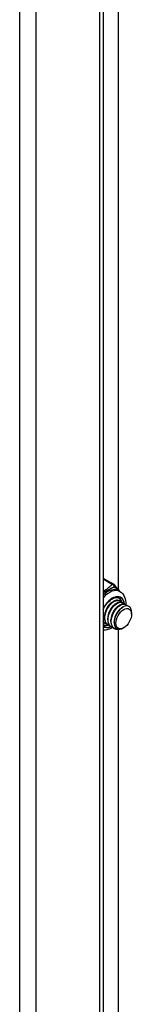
# Model space of a CAD drawing. Header units: inches. Extents: x 18 to 430, y 47 to 208.
# Tile 107 of 112: x 391.629 to 392.609, y 164.296 to 172.843. Entities that reach past the tile are written whole.
import ezdxf

# ---------------------------------------------------------------- set-up
doc = ezdxf.new("R2010")
doc.units = ezdxf.units.IN
doc.header["$MEASUREMENT"] = 0
doc.layers.add('Visible Edges(ANSI)', color=7, linetype='Continuous', lineweight=25)
doc.layers.add('Visible Tangent Edges(ANSI)', color=7, linetype='Continuous', lineweight=25)

msp = doc.modelspace()

# ---------------------------------------------------------------- linework, layer by layer
at = {"layer": 'Visible Edges(ANSI)'}
for p, q in [((392.3543, 180.9052), (392.3543, 152.7971)), ((392.49, 167.8925), (392.49, 174.8321)), ((392.3639, 167.9899), (392.4476, 167.9417)), ((392.4872, 167.8863), (392.5012, 167.8783)), ((392.4342, 167.7863), (392.4467, 167.7936)), ((392.4621, 167.7703), (392.4746, 167.7775)), ((392.4972, 167.7988), (392.5, 167.7972)), ((392.5251, 167.7828), (392.5279, 167.7811)), ((392.4899, 167.7542), (392.5024, 167.7615)), ((392.5178, 167.7382), (392.5275, 167.7438)), ((392.5529, 167.7667), (392.5557, 167.7651)), ((392.6026, 167.6827), (392.6026, 167.6987)), ((392.3674, 167.65), (392.3674, 167.6645)), ((392.3953, 167.634), (392.3953, 167.6484)), ((392.4232, 167.6179), (392.4231, 167.6324)), ((392.451, 167.6091), (392.451, 167.6163)), ((392.3605, 167.589), (392.3543, 167.5935)), ((392.3674, 167.6055), (392.3702, 167.6039)), ((392.3952, 167.5895), (392.398, 167.5879)), ((392.4231, 167.5734), (392.4259, 167.5718)), ((392.4509, 167.5574), (392.4537, 167.5558)), ((392.49, 160.611), (392.49, 167.5506)), ((392.5346, 167.5647), (392.5306, 167.5623))]:
    msp.add_line(p, q, dxfattribs=at)
at = {"layer": 'Visible Edges(ANSI)', "flags": 128}
for points in [[(392.4536, 167.9364), (392.4585, 167.93), (392.4641, 167.9231), (392.4764, 167.9086), (392.489, 167.8936), (392.495, 167.8861), (392.5005, 167.8787)], [(392.5012, 167.8783), (392.5143, 167.869), (392.5256, 167.8576), (392.5348, 167.8446), (392.5418, 167.8304), (392.5468, 167.8154), (392.55, 167.7999), (392.5514, 167.7839), (392.5514, 167.7675)], [(392.3543, 167.7212), (392.3609, 167.7346), (392.3684, 167.7476), (392.3767, 167.7601), (392.3856, 167.7719), (392.3951, 167.7828), (392.405, 167.7927), (392.4151, 167.8014), (392.4254, 167.809), (392.4356, 167.8152), (392.4456, 167.8201), (392.4553, 167.8235), (392.4644, 167.8256), (392.473, 167.8263), (392.4808, 167.8257), (392.4878, 167.8239), (392.4941, 167.821)], [(392.4342, 167.7863), (392.43, 167.7836), (392.4257, 167.7806), (392.4215, 167.7773), (392.4173, 167.7737), (392.4131, 167.7698), (392.409, 167.7656), (392.4051, 167.7611), (392.4012, 167.7564), (392.3975, 167.7514), (392.394, 167.7462), (392.3906, 167.7408), (392.3874, 167.7353), (392.3843, 167.7296), (392.3815, 167.7238), (392.3789, 167.7179), (392.3766, 167.7119), (392.3745, 167.7059), (392.3726, 167.6998), (392.371, 167.6938), (392.3697, 167.6878), (392.3687, 167.6818), (392.368, 167.6759), (392.3676, 167.6702), (392.3675, 167.6645)], [(392.4972, 167.7988), (392.4897, 167.802), (392.4813, 167.8034), (392.4723, 167.803), (392.4627, 167.8007), (392.4527, 167.7967), (392.4426, 167.791), (392.4324, 167.7837), (392.4225, 167.7748), (392.4129, 167.7646), (392.4038, 167.7532), (392.3955, 167.7408), (392.388, 167.7277), (392.3815, 167.7139), (392.3762, 167.6998), (392.372, 167.6856), (392.3692, 167.6715), (392.3677, 167.6578), (392.3676, 167.6447), (392.3689, 167.6324), (392.3716, 167.6211), (392.3756, 167.611), (392.381, 167.6023), (392.3875, 167.5951), (392.3952, 167.5895)], [(392.4117, 167.5827), (392.4014, 167.5861), (392.3922, 167.5918), (392.3845, 167.5997), (392.3783, 167.6095), (392.3739, 167.6211), (392.3711, 167.6343), (392.3702, 167.6487), (392.3712, 167.664), (392.3739, 167.6799), (392.3783, 167.6961), (392.3843, 167.7122), (392.3917, 167.7278), (392.4005, 167.7426), (392.4103, 167.7564), (392.4209, 167.7687), (392.4321, 167.7794), (392.4436, 167.7882), (392.4552, 167.7949), (392.4665, 167.7994), (392.4773, 167.8016), (392.4874, 167.8014), (392.4965, 167.7989), (392.5044, 167.7941), (392.5109, 167.7872)], [(392.5251, 167.7828), (392.5175, 167.7859), (392.5092, 167.7873), (392.5001, 167.7869), (392.4905, 167.7847), (392.4806, 167.7807), (392.4704, 167.775), (392.4603, 167.7676), (392.4503, 167.7588), (392.4408, 167.7486), (392.4317, 167.7372), (392.4234, 167.7248), (392.4159, 167.7116), (392.4094, 167.6979), (392.404, 167.6838), (392.3999, 167.6695), (392.397, 167.6555), (392.3955, 167.6417), (392.3954, 167.6286), (392.3967, 167.6163), (392.3994, 167.605), (392.4035, 167.5949), (392.4088, 167.5862), (392.4154, 167.579), (392.4231, 167.5734)], [(392.4396, 167.5667), (392.4292, 167.5701), (392.4201, 167.5758), (392.4124, 167.5836), (392.4062, 167.5935), (392.4017, 167.6051), (392.399, 167.6182), (392.3981, 167.6326), (392.399, 167.6479), (392.4017, 167.6639), (392.4061, 167.68), (392.4121, 167.6961), (392.4196, 167.7117), (392.4283, 167.7266), (392.4381, 167.7404), (392.4487, 167.7527), (392.4599, 167.7634), (392.4715, 167.7722), (392.483, 167.7789), (392.4943, 167.7834), (392.5052, 167.7856), (392.5153, 167.7854), (392.5244, 167.7829), (392.5323, 167.7781), (392.5388, 167.7712)], [(392.4621, 167.7702), (392.4578, 167.7676), (392.4536, 167.7646), (392.4493, 167.7613), (392.4451, 167.7577), (392.441, 167.7537), (392.4369, 167.7495), (392.4329, 167.745), (392.4291, 167.7403), (392.4254, 167.7353), (392.4218, 167.7302), (392.4184, 167.7248), (392.4152, 167.7192), (392.4122, 167.7135), (392.4094, 167.7077), (392.4068, 167.7018), (392.4044, 167.6958), (392.4023, 167.6898), (392.4005, 167.6838), (392.3989, 167.6777), (392.3976, 167.6717), (392.3966, 167.6658), (392.3959, 167.6599), (392.3955, 167.6541), (392.3953, 167.6485)], [(392.4899, 167.7542), (392.4857, 167.7516), (392.4814, 167.7486), (392.4772, 167.7452), (392.473, 167.7416), (392.4688, 167.7377), (392.4648, 167.7335), (392.4608, 167.729), (392.4569, 167.7243), (392.4532, 167.7193), (392.4497, 167.7141), (392.4463, 167.7087), (392.4431, 167.7032), (392.4401, 167.6975), (392.4372, 167.6917), (392.4347, 167.6858), (392.4323, 167.6798), (392.4302, 167.6738), (392.4283, 167.6677), (392.4268, 167.6617), (392.4255, 167.6557), (392.4245, 167.6497), (392.4237, 167.6438), (392.4233, 167.6381), (392.4232, 167.6324)], [(392.5529, 167.7667), (392.5454, 167.7699), (392.537, 167.7713), (392.528, 167.7709), (392.5184, 167.7687), (392.5084, 167.7646), (392.4983, 167.7589), (392.4881, 167.7516), (392.4782, 167.7427), (392.4686, 167.7325), (392.4596, 167.7211), (392.4512, 167.7088), (392.4437, 167.6956), (392.4373, 167.6818), (392.4319, 167.6677), (392.4277, 167.6535), (392.4249, 167.6394), (392.4234, 167.6257), (392.4233, 167.6126), (392.4246, 167.6003), (392.4273, 167.589), (392.4313, 167.5789), (392.4367, 167.5702), (392.4433, 167.563), (392.4509, 167.5574)], [(392.4949, 167.5516), (392.4813, 167.5496), (392.4686, 167.5504), (392.4571, 167.554), (392.4471, 167.5605), (392.4388, 167.5695), (392.4325, 167.5809), (392.4282, 167.5944), (392.4262, 167.6096), (392.4263, 167.6261), (392.4287, 167.6435), (392.4332, 167.6614), (392.4396, 167.6791), (392.4479, 167.6964), (392.4576, 167.7127), (392.4686, 167.7276), (392.4806, 167.7407), (392.4931, 167.7517), (392.5059, 167.7602), (392.5186, 167.7661), (392.5307, 167.7693), (392.542, 167.7695), (392.5522, 167.7669), (392.5608, 167.7615), (392.5678, 167.7535)], [(392.5178, 167.7382), (392.5135, 167.7355), (392.5093, 167.7325), (392.505, 167.7292), (392.5008, 167.7256), (392.4967, 167.7216), (392.4926, 167.7174), (392.4887, 167.7129), (392.4848, 167.7082), (392.4811, 167.7032), (392.4775, 167.6981), (392.4741, 167.6927), (392.4709, 167.6872), (392.4679, 167.6815), (392.4651, 167.6756), (392.4625, 167.6697), (392.4602, 167.6638), (392.4581, 167.6577), (392.4562, 167.6517), (392.4546, 167.6456), (392.4533, 167.6396), (392.4523, 167.6337), (392.4516, 167.6278), (392.4512, 167.622), (392.451, 167.6164)], [(392.5999, 167.721), (392.5952, 167.7333), (392.5881, 167.743), (392.579, 167.7498), (392.5682, 167.7534), (392.5559, 167.7538), (392.5427, 167.7508), (392.5289, 167.7446), (392.515, 167.7353), (392.5014, 167.7233), (392.4887, 167.7088), (392.4772, 167.6925), (392.4674, 167.6747), (392.4597, 167.6561), (392.4543, 167.6374), (392.4514, 167.6191), (392.4513, 167.602), (392.4538, 167.5866), (392.459, 167.5735), (392.4667, 167.5631), (392.4766, 167.5559), (392.4884, 167.5522), (392.5016, 167.552), (392.5159, 167.5554), (392.5306, 167.5623)], [(392.3839, 167.5987), (392.3823, 167.5991), (392.3809, 167.5995), (392.3794, 167.5999), (392.3779, 167.6004), (392.3765, 167.6009), (392.3751, 167.6015), (392.3737, 167.6021), (392.3724, 167.6027), (392.371, 167.6034), (392.3697, 167.6042), (392.3685, 167.605), (392.3672, 167.6058), (392.366, 167.6067), (392.3648, 167.6076), (392.3636, 167.6085), (392.3624, 167.6095), (392.3613, 167.6106), (392.3602, 167.6116), (392.3592, 167.6128), (392.3581, 167.6139), (392.3571, 167.6151), (392.3562, 167.6164), (392.3552, 167.6176), (392.3543, 167.619)], [(392.3543, 167.6168), (392.3548, 167.6162), (392.3553, 167.6156), (392.3557, 167.6151), (392.3562, 167.6145), (392.3567, 167.614), (392.3572, 167.6135), (392.3577, 167.6129), (392.3583, 167.6124), (392.3588, 167.6119), (392.3593, 167.6114), (392.3598, 167.611), (392.3604, 167.6105), (392.3609, 167.61), (392.3615, 167.6096), (392.362, 167.6091), (392.3626, 167.6087), (392.3632, 167.6083), (392.3638, 167.6078), (392.3643, 167.6074), (392.3649, 167.607), (392.3655, 167.6066), (392.3661, 167.6063), (392.3667, 167.6059), (392.3674, 167.6055)], [(392.437, 167.5673), (392.4274, 167.5614), (392.4175, 167.5561), (392.4075, 167.5516), (392.3972, 167.5479), (392.3867, 167.545), (392.376, 167.543), (392.3652, 167.5421), (392.3543, 167.5423)]]:
    msp.add_lwpolyline(points, dxfattribs=at)
at = {"layer": 'Visible Edges(ANSI)'}
for centre, start, end in [((392.3541, 167.9728), 60.06401, 89.35397), ((392.4378, 167.9246), 36.71604, 60.06401)]:
    msp.add_arc(centre, 0.0197, start, end, dxfattribs=at)
for centre, major_axis, start_param, end_param in [((392.419, 167.7098), (0.0668, 0.116), 5.718546, 6.217869), ((392.5205, 167.6514), (0.058, 0.1006), 5.495853, 5.750129), ((392.419, 167.7098), (-0.0668, -0.116), 0.065316, 0.520508)]:
    msp.add_ellipse(centre, major_axis=major_axis, ratio=0.578093, start_param=start_param, end_param=end_param, dxfattribs=at)
msp.add_ellipse((392.5344, 167.6434), major_axis=(-0.0481, -0.0836), ratio=0.578093, dxfattribs=at)
at = {"layer": 'Visible Tangent Edges(ANSI)'}
for p, q in [((391.6293, 181.3563), (391.6293, 152.3614)), ((391.7693, 181.2421), (391.7693, 152.4677)), ((392.3253, 152.7879), (392.3253, 180.9219)), ((392.3543, 167.9888), (392.4378, 167.9407))]:
    msp.add_line(p, q, dxfattribs=at)
at = {"layer": 'Visible Tangent Edges(ANSI)', "flags": 128}
for points in [[(392.4378, 167.9407), (392.4342, 167.9383), (392.4307, 167.9359), (392.4273, 167.9333), (392.424, 167.9308), (392.4209, 167.9282), (392.4178, 167.9256), (392.4147, 167.9229), (392.4117, 167.9203), (392.4087, 167.9176), (392.4057, 167.9149), (392.4028, 167.9123), (392.3997, 167.9096), (392.3967, 167.907), (392.3935, 167.9044), (392.3902, 167.9019), (392.3868, 167.8994), (392.3833, 167.897), (392.3796, 167.8946), (392.3757, 167.8924), (392.3717, 167.8902), (392.3675, 167.8881), (392.3632, 167.8862), (392.3588, 167.8843), (392.3543, 167.8824)], [(392.3543, 167.8671), (392.359, 167.8699), (392.3638, 167.8727), (392.3685, 167.8754), (392.3733, 167.8781), (392.378, 167.8808), (392.3826, 167.8835), (392.3872, 167.8861), (392.3916, 167.8887), (392.396, 167.8912), (392.4002, 167.8937), (392.4044, 167.896), (392.4084, 167.8983), (392.4123, 167.9006), (392.4161, 167.9027), (392.4199, 167.9047), (392.4236, 167.9066), (392.4273, 167.9085), (392.4309, 167.9102), (392.4345, 167.9118), (392.4381, 167.9134), (392.4417, 167.9149), (392.4453, 167.9162), (392.4488, 167.9175), (392.4524, 167.9186)], [(392.4524, 167.9186), (392.4542, 167.9175), (392.456, 167.9163), (392.4579, 167.9151), (392.4598, 167.9139), (392.4618, 167.9126), (392.4637, 167.9112), (392.4657, 167.9098), (392.4677, 167.9084), (392.4697, 167.9069), (392.4717, 167.9054), (392.4737, 167.9038), (392.4758, 167.9022), (392.4778, 167.9006), (392.4798, 167.8989), (392.4818, 167.8971), (392.4837, 167.8954), (392.4857, 167.8936), (392.4876, 167.8917), (392.4895, 167.8898), (392.4914, 167.8879), (392.4932, 167.8859), (392.495, 167.884), (392.4967, 167.8819), (392.4984, 167.8799)]]:
    msp.add_lwpolyline(points, dxfattribs=at)
at = {"layer": 'Visible Tangent Edges(ANSI)'}
for centre, major_axis, ratio, start_param, end_param in [((392.3541, 167.9728), (0.0098, 0.0171), 0.578093, 0, 0.767518), ((392.3939, 167.7243), (0.0933, 0.1621), 0.578093, 0, 1.087676), ((392.4078, 167.7162), (0.0933, 0.1621), 0.578093, 0, 1.200229), ((392.4378, 167.9246), (0.0098, 0.0171), 0.578093, 0, 0.783464), ((392.4378, 167.9246), (-0.0107, 0.0165), 0.609588, 3.996047, 5.470059), ((392.4378, 167.9246), (0.0158, 0.0118), 0.754115, 5.139012, 6.283185), ((392.4357, 167.7002), (0.0737, 0.1279), 0.578093, 5.586953, 7.960387), ((392.4357, 167.7002), (0.0727, 0.1262), 0.578093, 5.604861, 7.977379), ((392.4273, 167.705), (0.0668, 0.116), 0.578093, 5.752575, 6.283185), ((392.4357, 167.7002), (-0.0727, -0.1262), 0.578093, 6.155921, 6.93146), ((392.4357, 167.7002), (-0.0737, -0.1279), 0.578093, 6.172913, 6.948591), ((392.4273, 167.705), (-0.0668, -0.116), 0.578093, 0, 0.525906)]:
    msp.add_ellipse(centre, major_axis=major_axis, ratio=ratio, start_param=start_param, end_param=end_param, dxfattribs=at)

doc.saveas('drawing.dxf')
